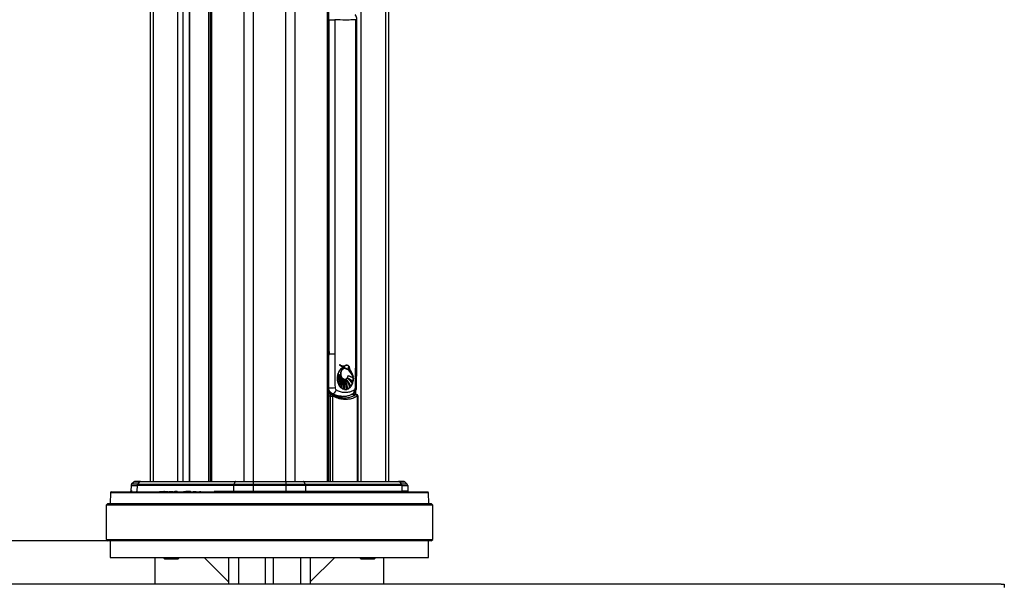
# Model space of a CAD drawing. Header units: millimetres. Extents: x 10 to 10348, y 8 to 8288.
# Tile 113 of 129: x 9727 to 10330, y 915 to 1260. Entities that reach past the tile are written whole.
import ezdxf

# ---------------------------------------------------------------- set-up
doc = ezdxf.new("R2010")
doc.units = ezdxf.units.MM
doc.layers.add('COMPONENT_GEOMETRY', color=7, linetype='Continuous')
doc.styles.add('SLDTEXTSTYLE0', font='TXT', dxfattribs={"width": 0.75})
doc.dimstyles.new('SLDDIMSTYLE1', dxfattribs={"dimtxt": 75, "dimasz": 3.302, "dimexe": 0, "dimexo": 0.0625, "dimgap": 18.75, "dimtad": 0, "dimtih": 1, "dimtoh": 1, "dimdec": 0, "dimrnd": 1e-09, "dimzin": 12, "dimdsep": 46, "dimtxsty": 'SLDTEXTSTYLE0', "dimsah": 1, "dimcen": 0.09, "dimadec": 0, "dimazin": 3, "dimtfac": 1, "dimtdec": 0, "dimtofl": 0, "dimtmove": 0, "dimatfit": 3, "dimfxl": 1, "dimfrac": 2, "dimtolj": 1, "dimtzin": 12, "dimarcsym": 0})

# ---------------------------------------------------------------- blocks, each defined once
blk = doc.blocks.new('_D_7')
at = {"layer": 'COMPONENT_GEOMETRY', "color": 7}
for p, q in [((9780.91, 941.4), (9185.76, 941.4)), ((9188.94, 941.4), (9188.94, 904.86)), ((9188.94, 749.25), (9188.94, 785.79)), ((9409.79, 749.25), (9185.76, 749.25))]:
    blk.add_line(p, q, dxfattribs=at)
for points in [[(9188.94, 941.4), (9188.43, 938.1), (9189.45, 938.1)], [(9188.94, 749.25), (9189.45, 752.55), (9188.43, 752.55)]]:
    blk.add_solid(points, dxfattribs=at)
at = {"layer": 'COMPONENT_GEOMETRY', "color": 7, "insert": (9105.81, 882.47), "char_height": 75, "attachment_point": 1, "style": 'SLDTEXTSTYLE0'}
blk.add_mtext('192', dxfattribs=at)

msp = doc.modelspace()

# ---------------------------------------------------------------- linework, layer by layer
at = {"color": 8, "linetype": 'Continuous', "lineweight": 25}
for p, q in [((9864.16, 977.9), (9864.16, 3851.9)), ((9869.7, 3851.9), (9869.7, 977.9)), ((9889.67, 977.9), (9889.67, 3851.9)), ((9895.21, 3851.9), (9895.21, 977.9)), ((9915.26, 977.9), (9915.26, 3851.9)), ((9935.72, 3851.9), (9935.72, 977.9)), ((9950.96, 977.9), (9950.96, 3851.9)), ((9844.11, 2781.04), (9844.11, 977.9)), ((9808.41, 2774.11), (9808.41, 977.9)), ((9842.47, 977.9), (9842.47, 2776.6)), ((9823.65, 977.9), (9823.65, 2771.93)), ((9826.74, 2771.93), (9826.74, 977.9)), ((9830.63, 977.9), (9830.63, 2771.93)), ((9932.51, 1260.44), (9933.16, 1260.44)), ((9915.95, 1059.15), (9916.17, 1055.9)), ((9933.16, 1055.9), (9932.51, 1055.9)), ((9932.11, 1030.78), (9932.67, 1031.06)), ((9932.63, 1031.15), (9932.63, 1033.64)), ((9916.99, 977.9), (9916.99, 1030.13)), ((9918.32, 1030.13), (9918.32, 977.9)), ((9933.69, 977.9), (9933.69, 1030.13)), ((9933.69, 1030.13), (9933.94, 1030.13)), ((9977.12, 970.91), (9782.25, 970.91)), ((9795.59, 971.88), (9794.86, 971.88)), ((9814.99, 971.88), (9815.47, 971.88)), ((9821.83, 971.88), (9823.27, 971.88)), ((9828.57, 971.88), (9831.34, 971.88)), ((9845.85, 971.88), (9857.58, 971.88)), ((9860.68, 931.4), (9860.68, 914.9)), ((9898.68, 931.4), (9898.68, 914.9))]:
    msp.add_line(p, q, dxfattribs=at)
at = {"color": 7, "linetype": 'Continuous', "lineweight": 25}
for p, q in [((9915.95, 977.9), (9915.95, 3851.9)), ((9952.63, 3851.9), (9952.63, 977.9)), ((9806.74, 977.9), (9806.74, 2774.68)), ((9843.42, 2779.5), (9843.42, 977.9)), ((9830.84, 977.9), (9830.84, 2771.93)), ((9916.17, 1260.44), (9919.62, 1260.44)), ((9916.17, 1055.9), (9916.17, 1260.44)), ((9919.62, 1260.44), (9919.62, 1055.9)), ((9932.51, 1055.9), (9932.51, 1260.44)), ((9933.16, 1055.9), (9933.16, 1260.44)), ((9916.17, 1055.9), (9919.62, 1055.9)), ((9921.36, 1042.05), (9921.57, 1043.21)), ((9921.57, 1043.21), (9923.31, 1042.67)), ((9921.57, 1043.21), (9921.57, 1043.21)), ((9923.31, 1042.67), (9921.66, 1043.58)), ((9921.66, 1043.58), (9921.66, 1043.58)), ((9924.39, 1047.47), (9924.32, 1047.47)), ((9924.46, 1047.47), (9924.39, 1047.47)), ((9924.52, 1047.47), (9925.93, 1048.05)), ((9924.92, 1048.52), (9924.99, 1048.52)), ((9925.47, 1048.03), (9925.54, 1048.03)), ((9925.7, 1047.12), (9925.77, 1047.12)), ((9925.9, 1047.12), (9925.81, 1047.12)), ((9925.86, 1048.05), (9925.93, 1048.05)), ((9926.45, 1048.91), (9926.38, 1048.91)), ((9926.84, 1048.95), (9926.45, 1048.91)), ((9926.52, 1048.91), (9926.45, 1048.91)), ((9926.91, 1048.95), (9926.52, 1048.91)), ((9927.99, 1047.76), (9927.93, 1047.76)), ((9928.1, 1047.33), (9928.16, 1047.33)), ((9928.65, 1046.61), (9928.7, 1046.61)), ((9921.32, 1040.45), (9921.33, 1041.66)), ((9923.76, 1041.51), (9921.32, 1040.45)), ((9921.33, 1040.45), (9921.32, 1040.45)), ((9921.33, 1041.66), (9923.53, 1041.99)), ((9921.34, 1041.66), (9921.33, 1041.66)), ((9923.53, 1041.99), (9921.36, 1042.05)), ((9921.37, 1042.05), (9921.36, 1042.05)), ((9921.36, 1039.95), (9923.76, 1041.51)), ((9921.61, 1038.62), (9921.36, 1039.95)), ((9921.37, 1039.95), (9921.36, 1039.95)), ((9921.4, 1041.66), (9921.41, 1041.66)), ((9921.41, 1041.66), (9921.48, 1041.66)), ((9924.02, 1041.13), (9921.61, 1038.62)), ((9921.61, 1038.62), (9921.61, 1038.62)), ((9921.75, 1038.15), (9924.02, 1041.13)), ((9922.33, 1036.81), (9921.75, 1038.15)), ((9922.58, 1041.96), (9922.65, 1041.96)), ((9922.65, 1041.96), (9922.72, 1041.96)), ((9922.72, 1041.96), (9922.79, 1041.96)), ((9923.27, 1042.67), (9923.31, 1042.67)), ((9923.49, 1041.99), (9923.53, 1041.99)), ((9923.71, 1041.51), (9923.76, 1041.51)), ((9923.97, 1041.13), (9924.02, 1041.13)), ((9924.22, 1040.79), (9924.28, 1040.79)), ((9924.59, 1040.5), (9924.65, 1040.5)), ((9925.07, 1040.19), (9925.14, 1040.19)), ((9925.7, 1040.43), (9925.77, 1040.43)), ((9925.7, 1040.19), (9925.77, 1040.19)), ((9926.52, 1040.34), (9926.59, 1040.34)), ((9927.22, 1041.06), (9927.46, 1040.96)), ((9927.36, 1041.06), (9927.43, 1041.06)), ((9930.58, 1037.89), (9929.58, 1035.95)), ((9930.44, 1037.89), (9930.51, 1037.89)), ((9930.58, 1037.89), (9930.58, 1037.89)), ((9930.75, 1038.7), (9930.68, 1038.7)), ((9930.92, 1041.86), (9930.71, 1042.41)), ((9931.09, 1041.13), (9930.82, 1038.7)), ((9930.82, 1038.7), (9930.82, 1038.7)), ((9930.99, 1041.86), (9930.92, 1041.86)), ((9930.96, 1041.13), (9931.03, 1041.13)), ((9931.06, 1041.86), (9931.05, 1041.86)), ((9918.26, 1031.52), (9918.03, 1031.27)), ((9923.57, 1035.22), (9922.61, 1036.35)), ((9925.24, 1034.24), (9923.97, 1034.89)), ((9925.1, 1034.24), (9925.03, 1034.24)), ((9925.17, 1034.24), (9925.1, 1034.24)), ((9927.23, 1034.22), (9925.77, 1034.12)), ((9927.16, 1034.22), (9927.23, 1034.22)), ((9929.16, 1035.44), (9927.73, 1034.4)), ((9928.98, 1035.44), (9929.05, 1035.44)), ((9929.12, 1035.44), (9929.16, 1035.44)), ((9916.99, 1030.13), (9918.32, 1030.13)), ((9920.56, 1029.86), (9921.12, 1030.07)), ((9923.73, 1029.9), (9924.44, 1029.9)), ((9933.94, 977.9), (9933.94, 1030.13)), ((9796.78, 977.61), (9795.27, 976.11)), ((9796.78, 977.61), (9800.12, 977.61)), ((9800.71, 977.9), (9797.48, 977.9)), ((9800.12, 977.61), (9798.87, 976.11)), ((9858.64, 977.61), (9800.12, 977.61)), ((9800.71, 977.9), (9859.03, 977.9)), ((9858.64, 977.61), (9857.81, 976.11)), ((9869.7, 977.61), (9858.64, 977.61)), ((9859.03, 977.9), (9869.7, 977.9)), ((9869.7, 977.9), (9889.67, 977.9)), ((9889.67, 977.61), (9869.7, 977.61)), ((9869.7, 977.61), (9869.7, 976.11)), ((9889.67, 977.9), (9900.34, 977.9)), ((9889.67, 977.61), (9889.67, 976.11)), ((9900.73, 977.61), (9889.67, 977.61)), ((9900.34, 977.9), (9958.66, 977.9)), ((9900.73, 977.61), (9901.56, 976.11)), ((9959.25, 977.61), (9900.73, 977.61)), ((9961.89, 977.9), (9958.66, 977.9)), ((9959.25, 977.61), (9960.5, 976.11)), ((9959.25, 977.61), (9962.59, 977.61)), ((9962.59, 977.61), (9964.09, 976.11)), ((9782.25, 970.91), (9782.08, 964.4)), ((9782.75, 971.4), (9976.62, 971.4)), ((9794.98, 975.43), (9794.86, 971.88)), ((9794.98, 975.43), (9798.62, 975.43)), ((9798.87, 976.11), (9795.27, 976.11)), ((9795.64, 971.68), (9795.64, 971.4)), ((9795.99, 971.68), (9795.99, 971.4)), ((9797.31, 971.68), (9797.31, 971.4)), ((9798.62, 975.43), (9798.52, 971.88)), ((9857.65, 975.43), (9798.62, 975.43)), ((9798.87, 976.11), (9857.81, 976.11)), ((9799.64, 971.68), (9799.64, 971.4)), ((9802.77, 971.68), (9802.77, 971.4)), ((9805.28, 971.4), (9805.28, 971.68)), ((9808.1, 971.65), (9808.1, 971.4)), ((9808.19, 971.4), (9808.19, 971.68)), ((9808.71, 971.65), (9808.71, 971.4)), ((9809.66, 971.4), (9809.66, 971.68)), ((9809.68, 971.68), (9809.68, 971.4)), ((9812.32, 971.65), (9812.32, 971.4)), ((9812.32, 971.65), (9813.33, 971.65)), ((9813.33, 971.65), (9813.33, 971.4)), ((9813.33, 971.65), (9814.37, 971.65)), ((9813.36, 971.65), (9813.36, 971.68)), ((9814.37, 971.65), (9814.37, 971.4)), ((9814.37, 971.65), (9815.37, 971.65)), ((9814.86, 971.65), (9814.86, 971.68)), ((9815.37, 971.65), (9815.37, 971.4)), ((9815.37, 971.65), (9817.47, 971.65)), ((9816.11, 971.68), (9816.11, 971.4)), ((9817.97, 971.68), (9817.97, 971.4)), ((9818.61, 971.65), (9818.61, 971.4)), ((9818.61, 971.65), (9820.67, 971.65)), ((9819.69, 971.68), (9819.69, 971.4)), ((9821.43, 971.65), (9821.43, 971.4)), ((9821.55, 971.65), (9821.55, 971.4)), ((9821.55, 971.65), (9822.17, 971.65)), ((9822.17, 971.65), (9822.17, 971.4)), ((9822.17, 971.65), (9823.39, 971.65)), ((9823.43, 971.65), (9823.43, 971.4)), ((9823.44, 971.65), (9823.44, 971.4)), ((9823.64, 971.65), (9823.64, 971.4)), ((9824.66, 971.65), (9824.66, 971.4)), ((9827.02, 971.65), (9827.02, 971.4)), ((9827.02, 971.65), (9827.8, 971.65)), ((9827.8, 971.65), (9827.8, 971.4)), ((9828.18, 971.65), (9828.18, 971.4)), ((9828.18, 971.65), (9829.3, 971.65)), ((9828.41, 971.65), (9828.41, 971.68)), ((9829.32, 971.65), (9829.32, 971.4)), ((9829.39, 971.65), (9829.39, 971.4)), ((9829.39, 971.65), (9830.21, 971.65)), ((9830.21, 971.65), (9830.21, 971.4)), ((9830.21, 971.65), (9831.46, 971.65)), ((9831.63, 971.68), (9831.63, 971.4)), ((9832.98, 971.65), (9832.98, 971.4)), ((9832.98, 971.65), (9833.02, 971.65)), ((9833.02, 971.65), (9833.02, 971.4)), ((9833.02, 971.65), (9833.22, 971.65)), ((9833.22, 971.65), (9833.22, 971.4)), ((9833.22, 971.65), (9834.45, 971.65)), ((9833.46, 971.68), (9833.46, 971.65)), ((9834.45, 971.65), (9834.45, 971.4)), ((9834.45, 971.65), (9834.77, 971.65)), ((9834.67, 971.65), (9834.67, 971.68)), ((9834.77, 971.65), (9834.77, 971.4)), ((9836.82, 971.65), (9836.82, 971.4)), ((9837.63, 971.65), (9837.63, 971.4)), ((9837.63, 971.65), (9837.75, 971.65)), ((9837.98, 971.68), (9837.98, 971.4)), ((9838.39, 971.65), (9838.39, 971.4)), ((9840.25, 971.4), (9840.25, 971.68)), ((9840.26, 971.4), (9840.26, 971.68)), ((9841.07, 971.68), (9841.07, 971.4)), ((9843.2, 971.65), (9843.2, 971.4)), ((9843.22, 971.4), (9843.22, 971.68)), ((9845.41, 971.65), (9845.41, 971.4)), ((9845.6, 971.4), (9845.6, 971.68)), ((9857.65, 975.43), (9857.58, 971.88)), ((9857.58, 971.88), (9869.7, 971.88)), ((9869.7, 975.43), (9857.65, 975.43)), ((9857.81, 976.11), (9869.7, 976.11)), ((9869.7, 976.11), (9889.67, 976.11)), ((9889.67, 975.43), (9869.7, 975.43)), ((9869.7, 975.43), (9869.7, 971.88)), ((9869.7, 971.88), (9889.67, 971.88)), ((9889.67, 976.11), (9901.56, 976.11)), ((9889.67, 975.43), (9889.67, 971.88)), ((9901.72, 975.43), (9889.67, 975.43)), ((9889.67, 971.88), (9901.79, 971.88)), ((9901.56, 976.11), (9960.5, 976.11)), ((9901.72, 975.43), (9901.79, 971.88)), ((9960.74, 975.43), (9901.72, 975.43)), ((9901.79, 971.88), (9960.85, 971.88)), ((9964.09, 976.11), (9960.5, 976.11)), ((9960.74, 975.43), (9960.85, 971.88)), ((9960.74, 975.43), (9964.39, 975.43)), ((9964.51, 971.88), (9960.85, 971.88)), ((9964.39, 975.43), (9964.51, 971.88)), ((9977.29, 964.4), (9977.12, 970.91)), ((9780.68, 964.4), (9779.68, 963.4)), ((9779.68, 963.4), (9779.68, 942.4)), ((9979.68, 963.4), (9779.68, 963.4)), ((9780.68, 964.4), (9978.68, 964.4)), ((9979.68, 963.4), (9978.68, 964.4)), ((9979.68, 942.4), (9979.68, 963.4)), ((9779.68, 942.4), (9780.68, 941.4)), ((9779.68, 942.4), (9979.68, 942.4)), ((9978.68, 941.4), (9780.68, 941.4)), ((9782.18, 941.4), (9782.18, 931.4)), ((9977.18, 931.4), (9977.18, 941.4)), ((9978.68, 941.4), (9979.68, 942.4)), ((9782.18, 931.4), (9977.18, 931.4)), ((9809.68, 914.9), (9809.68, 931.4)), ((9814.58, 931.4), (9814.58, 931.23)), ((9814.58, 931.23), (9815.41, 930.4)), ((9814.58, 931.23), (9824.58, 931.23)), ((9815.41, 930.4), (9823.75, 930.4)), ((9823.75, 930.4), (9824.58, 931.23)), ((9824.58, 931.23), (9824.58, 931.4)), ((9839.68, 931.4), (9854.68, 916.4)), ((9854.68, 931.4), (9854.68, 914.9)), ((9877.18, 914.9), (9877.18, 931.4)), ((9882.18, 914.9), (9882.18, 931.4)), ((9904.68, 931.4), (9904.68, 914.9)), ((9919.68, 931.4), (9904.68, 916.4)), ((9934.79, 931.4), (9934.79, 931.23)), ((9934.79, 931.23), (9935.62, 930.4)), ((9934.79, 931.23), (9944.79, 931.23)), ((9935.62, 930.4), (9943.96, 930.4)), ((9943.96, 930.4), (9944.79, 931.23)), ((9944.79, 931.23), (9944.79, 931.4)), ((9949.68, 914.9), (9949.68, 931.4)), ((10327.68, 914.9), (9431.68, 914.9)), ((10327.68, 914.9), (10329.68, 914.9)), ((10329.68, 914.9), (10329.68, 912.9))]:
    msp.add_line(p, q, dxfattribs=at)
at = {"color": 7, "linetype": 'Continuous', "lineweight": 25, "flags": 128}
for points in [[(9924.31, 1041.07), (9923.95, 1041.52), (9923.53, 1042.45), (9923.34, 1043.51), (9923.41, 1044.61), (9923.73, 1045.61), (9924.25, 1046.41), (9924.94, 1046.94), (9925.7, 1047.12)], [(9925.71, 1048.05), (9925.54, 1047.99), (9925.38, 1047.94)], [(9921.23, 1042.05), (9921.49, 1042.02), (9921.5, 1042.02)], [(9869.7, 977.9), (9869.7, 977.89), (9869.7, 977.88), (9869.7, 977.86), (9869.7, 977.82), (9869.7, 977.78), (9869.7, 977.73), (9869.7, 977.67), (9869.7, 977.61)], [(9889.67, 977.61), (9889.67, 977.67), (9889.67, 977.73), (9889.67, 977.78), (9889.67, 977.82), (9889.67, 977.86), (9889.67, 977.88), (9889.67, 977.89), (9889.67, 977.9)], [(9857.3, 971.4), (9857.35, 971.41), (9857.41, 971.44), (9857.45, 971.48), (9857.49, 971.54), (9857.53, 971.61), (9857.55, 971.7), (9857.57, 971.79), (9857.58, 971.88)], [(9869.7, 975.43), (9869.7, 975.53), (9869.7, 975.62), (9869.7, 975.71), (9869.7, 975.8), (9869.7, 975.88), (9869.7, 975.96), (9869.7, 976.04), (9869.7, 976.11)], [(9869.7, 971.4), (9869.7, 971.41), (9869.7, 971.44), (9869.7, 971.48), (9869.7, 971.54), (9869.7, 971.61), (9869.7, 971.7), (9869.7, 971.79), (9869.7, 971.88)], [(9889.67, 975.43), (9889.67, 975.53), (9889.67, 975.62), (9889.67, 975.71), (9889.67, 975.8), (9889.67, 975.88), (9889.67, 975.96), (9889.67, 976.04), (9889.67, 976.11)], [(9889.67, 971.4), (9889.67, 971.41), (9889.67, 971.44), (9889.67, 971.48), (9889.67, 971.54), (9889.67, 971.61), (9889.67, 971.7), (9889.67, 971.79), (9889.67, 971.88)], [(9902.07, 971.4), (9902.01, 971.41), (9901.96, 971.44), (9901.92, 971.48), (9901.87, 971.54), (9901.84, 971.61), (9901.81, 971.7), (9901.8, 971.79), (9901.79, 971.88)]]:
    msp.add_lwpolyline(points, dxfattribs=at)
at = {"color": 8, "linetype": 'Continuous', "lineweight": 25, "flags": 128}
for points in [[(9916.99, 1030.13), (9917.02, 1030.38), (9917.08, 1030.6), (9917.18, 1030.8), (9917.3, 1030.96), (9917.45, 1031.07), (9917.61, 1031.13), (9917.69, 1031.13)], [(9917.63, 1031.36), (9917.79, 1031.3), (9918.03, 1031.27)], [(9932.99, 1031.13), (9932.85, 1031.12), (9932.67, 1031.06)], [(9918.32, 1030.13), (9918.36, 1030.32), (9918.38, 1030.49), (9918.36, 1030.65), (9918.32, 1030.79), (9918.25, 1030.91), (9918.16, 1030.99), (9918.13, 1031.01)]]:
    msp.add_lwpolyline(points, dxfattribs=at)
at = {"color": 7, "linetype": 'Continuous', "lineweight": 25}
for centre, radius, start, end in [((9925.49, 1052.1), 4.07, 223.19754, 268.67212), ((9925.05, 1052.54), 4.06, 232.71607, 249.30614), ((9925.78, 1052.43), 4.46, 224.33735, 249.69857), ((9925.79, 1052.44), 4.46, 224.35334, 249.51661), ((9925.61, 1052.06), 4.02, 223.05158, 273.56719), ((9924.91, 1052.11), 3.58, 231.2911, 296.67785), ((9930.62, 1041.05), 9.37, 166.68474, 173.83114), ((9930.69, 1041.05), 9.37, 166.68474, 173.83114), ((9924.6, 1050.24), 7.72, 245.75182, 259.06103), ((9924.67, 1050.24), 7.72, 245.75182, 259.06103), ((9924.74, 1050.24), 7.72, 245.75182, 259.06103), ((9928.23, 1041.87), 6.85, 132.43583, 165.58828), ((9927.63, 1052.37), 10.66, 235.50554, 245.44773), ((9927.75, 1042.15), 6.25, 121.7828, 166.83741), ((9927.7, 1052.37), 10.66, 235.50554, 245.44773), ((9927.85, 1041.11), 7.24, 106.54274, 118.52169), ((9927.92, 1041.11), 7.24, 106.54274, 118.52169), ((9910.92, 1031.88), 22.36, 26.50214, 40.77611), ((9910.99, 1031.88), 22.36, 26.50214, 40.77611), ((9911.06, 1031.88), 22.36, 26.50214, 40.77611), ((9909.53, 1034.06), 22.76, 25.9223, 33.4768), ((9908.63, 1033.5), 23.88, 20.49913, 33.31406), ((9908.7, 1033.5), 23.88, 20.49913, 33.31406), ((9921.25, 1048.41), 6.75, 269.49058, 288.02581), ((9919.05, 1048.42), 8.26, 285.03225, 303.19023), ((9917.87, 1047.49), 8.25, 294.00381, 310.44768), ((9931.02, 1041), 9.78, 176.16291, 183.25956), ((9919.12, 1048.42), 8.26, 285.03225, 303.19023), ((9921.33, 1048.41), 6.75, 269.49058, 288.02581), ((9922.65, 1051.49), 9.53, 261.84626, 274.58912), ((9922.65, 1051.43), 9.47, 261.82102, 270.029), ((9917.86, 1047.63), 8.41, 294.1334, 311.91177), ((9930.57, 1040.95), 9.33, 186.15528, 194.49559), ((9931.09, 1041), 9.78, 176.16291, 183.25956), ((9919.19, 1048.42), 8.26, 285.03225, 303.19023), ((9921.4, 1048.41), 6.75, 269.49058, 288.02581), ((9922.72, 1051.49), 9.53, 261.84626, 274.58912), ((9917.9, 1047.68), 8.47, 294.16442, 313.26497), ((9930.64, 1040.95), 9.33, 186.15528, 194.49559), ((9912.67, 1049.22), 13.78, 309.69001, 324.05736), ((9912.74, 1049.22), 13.78, 309.69001, 324.05736), ((9912.82, 1049.22), 13.78, 309.69001, 324.05736), ((9912.34, 1047.31), 13.03, 315.34278, 326.62247), ((9912.11, 1047.56), 13.43, 315.47993, 329.49897), ((9929.22, 1040.54), 7.91, 197.63703, 208.15376), ((9912.07, 1047.65), 13.57, 315.52212, 331.28047), ((9929.29, 1040.54), 7.91, 197.63703, 208.15376), ((9909.85, 1045.16), 14.89, 325.90295, 342.94236), ((9909.92, 1045.16), 14.89, 325.90295, 342.94236), ((9909.99, 1045.16), 14.89, 325.90295, 342.94236), ((9907.04, 1044.54), 17.51, 332.12029, 345.04766), ((9906.76, 1044.68), 17.89, 332.22683, 347.42422), ((9907.51, 1044.28), 16.91, 333.38293, 338.81524), ((9897.47, 1043.2), 27.11, 342.87642, 354.28154), ((9897.54, 1043.2), 27.11, 342.87642, 354.28154), ((9897.61, 1043.2), 27.11, 342.87642, 354.28154), ((9903.99, 1040.1), 20.53, 345.28321, 359.39626), ((9904.01, 1040.11), 20.59, 345.29297, 1.07423), ((9904.36, 1036.87), 20.83, 352.74267, 9.1805), ((9904.44, 1036.87), 20.83, 352.74267, 9.1805), ((9905.37, 1035.08), 20.35, 357.30619, 14.56746), ((9904.51, 1036.87), 20.83, 352.74267, 9.1805), ((9905.2, 1035.07), 20.45, 357.32808, 12.43134), ((9907.6, 1032.63), 19.49, 4.65728, 22.83344), ((9907.67, 1032.63), 19.49, 4.65728, 22.83344), ((9909.87, 1031.58), 18.02, 8.99613, 28.55309), ((9907.74, 1032.63), 19.49, 4.65728, 22.83344), ((9909.6, 1031.53), 18.23, 9.05354, 26.31588), ((9914.32, 1030.8), 15.38, 17.55942, 38.349), ((9914.39, 1030.8), 15.38, 17.55942, 38.349), ((9917.89, 1031.11), 12.63, 22.51979, 46.90216), ((9914.46, 1030.8), 15.38, 17.55942, 38.349), ((9917.69, 1031.04), 12.78, 22.59198, 45.01724), ((9919.89, 1030.41), 12.93, 35.37381, 55.49599), ((9923.24, 1031.43), 10.45, 44.0604, 67.21861), ((9919.96, 1030.41), 12.93, 35.37381, 55.49599), ((9923.32, 1031.43), 10.45, 44.0604, 67.21861), ((9920.03, 1030.41), 12.93, 35.37381, 55.49599), ((9926.43, 1034.24), 8.25, 56.65297, 81.03188), ((9926.5, 1034.24), 8.25, 56.65297, 81.03188), ((9926.57, 1034.24), 8.25, 56.65297, 81.03188), ((9923.66, 1040.27), 7.25, 323.44218, 340.82792), ((9923.73, 1040.27), 7.25, 323.44218, 340.82792), ((9921.48, 1040.99), 9.56, 346.09441, 0.83803), ((9921.55, 1040.99), 9.56, 346.09441, 0.83803), ((9916.2, 1130.32), 95.12, 269.8427, 272.19036), ((9917.65, 1030.13), 1, 61.15066, 87.82594), ((9917.66, 1034.47), 3, 281.45495, 348.16292), ((9927.47, 1039.49), 5.87, 212.44673, 226.81506), ((9927.54, 1039.49), 5.87, 212.44673, 226.81506), ((9926.4, 1038.15), 4.1, 232.81227, 252.54633), ((9926.21, 1037.57), 3.49, 261.63465, 285.86361), ((9925.77, 1038.57), 4.59, 294.50967, 316.8935), ((9932.53, 1029.88), 1.18, 12.14789, 83.05553), ((9932.94, 1030.13), 1, 0, 87.49941), ((9797.48, 976.9), 1, 90, 135), ((9800.72, 977.13), 0.77, 91.16368, 141.73675), ((9859.09, 977.42), 0.483, 96.39593, 157.18679), ((9900.28, 977.42), 0.483, 22.81321, 83.60407), ((9958.65, 977.13), 0.77, 38.26325, 88.83632), ((9961.89, 976.9), 1, 45, 90), ((9782.75, 970.9), 0.5, 90, 178.5), ((9794.36, 971.9), 0.5, 270, 358), ((9795.98, 975.4), 1, 135, 178), ((9799.73, 975.41), 1.1, 141.2019, 178.9958), ((9859.12, 975.43), 1.47, 152.90347, 180.01596), ((9900.25, 975.43), 1.47, 359.98404, 27.09653), ((9959.64, 975.41), 1.1, 1.0042, 38.7981), ((9961.31, 971.86), 0.461, 177.02374, 264.50965), ((9963.39, 975.4), 1, 2, 45), ((9965.01, 971.9), 0.5, 182, 270), ((9976.62, 970.9), 0.5, 1.5, 90)]:
    msp.add_arc(centre, radius, start, end, dxfattribs=at)
at = {"color": 8, "linetype": 'Continuous', "lineweight": 25}
for centre, radius, start, end in [((9929.86, 1033.16), 1.88, 308.28642, 21.5085), ((9932.39, 1031.89), 3.37, 80.21657, 91.40018), ((9797.95, 971.9), 0.575, 333.99595, 358.56652)]:
    msp.add_arc(centre, radius, start, end, dxfattribs=at)
for centre, major_axis, ratio, start_param, end_param in [((9922.06, 1053.44), (-3.3, 23.43), 0.700084, 2.699795, 3.024227), ((10034.65, 1056.46), (268.4, 0), 0.102321, 4.311853, 4.322669), ((10033.99, 1056.46), (307.95, 0), 0.092428, 4.319006, 4.322669)]:
    msp.add_ellipse(centre, major_axis=major_axis, ratio=ratio, start_param=start_param, end_param=end_param, dxfattribs=at)
at = {"color": 7, "linetype": 'Continuous', "lineweight": 25}
msp.add_ellipse((9922.06, 1053.44), major_axis=(-3.3, 23.43), ratio=0.700084, start_param=3.024227, end_param=3.043236, dxfattribs=at)
for points, knots in [([(9932.51, 1260.44), (9931.89, 1260.4), (9929.89, 1260.28), (9925.67, 1260.15), (9921.9, 1260.33), (9919.62, 1260.44)], [0, 0, 0, 0, 0.149319, 0.486813, 1, 1, 1, 1]), ([(9933.15, 1260.44), (9933.15, 1260.53), (9933.17, 1261.05), (9932.99, 1262), (9932.63, 1263.02), (9932.25, 1263.52), (9932.12, 1263.68)], [0, 0, 0, 0, 0.078721, 0.441039, 0.820782, 1, 1, 1, 1]), ([(9919.62, 1055.9), (9919.63, 1053.36), (9919.64, 1046.47), (9919.76, 1039.6), (9919.84, 1035.26)], [0, 0, 0, 0, 0.370217, 1, 1, 1, 1]), ([(9932.31, 1035.26), (9932.38, 1039.6), (9932.49, 1046.47), (9932.5, 1053.36), (9932.51, 1055.9)], [0, 0, 0, 0, 0.629783, 1, 1, 1, 1]), ([(9932.96, 1035.22), (9932.99, 1036.6), (9933.11, 1042.83), (9933.19, 1049.73), (9933.15, 1055.24), (9933.15, 1055.9)], [0, 0, 0, 0, 0.200373, 0.904358, 1, 1, 1, 1]), ([(9922.69, 1049.32), (9923.21, 1049.03), (9924.23, 1048.44), (9925.61, 1048.49), (9926.35, 1048.81), (9926.59, 1048.91)], [0, 0, 0, 0, 0.4073115, 0.8146296, 1, 1, 1, 1]), ([(9925.93, 1048.05), (9925.35, 1048.07), (9924.21, 1048.1), (9923.2, 1048.91), (9922.69, 1049.32)], [0, 0, 0, 0, 0.499467, 1, 1, 1, 1]), ([(9921.66, 1043.58), (9921.93, 1044.27), (9922.45, 1045.65), (9923.56, 1046.88), (9924.29, 1047.33), (9924.52, 1047.47)], [0, 0, 0, 0, 0.408819, 0.817628, 1, 1, 1, 1]), ([(9925.77, 1047.12), (9925.5, 1047.08), (9924.97, 1047), (9924.25, 1046.43), (9923.71, 1045.58), (9923.39, 1044.52), (9923.35, 1043.38), (9923.58, 1042.28), (9924.06, 1041.35), (9924.73, 1040.69), (9925.52, 1040.38), (9926.33, 1040.46), (9927.07, 1040.9), (9927.61, 1041.59), (9927.83, 1042.16), (9927.91, 1042.39)], [0, 0, 0, 0, 0.078696, 0.157391, 0.236091, 0.314801, 0.393498, 0.472179, 0.550866, 0.629573, 0.708279, 0.786975, 0.865664, 0.944357, 1, 1, 1, 1]), ([(9925.63, 1047.12), (9925.92, 1047.09), (9926.46, 1047.05), (9927.07, 1046.64), (9927.51, 1046.62), (9927.77, 1046.6), (9927.88, 1046.51), (9927.92, 1046.48)], [0, 0, 0, 0, 0.369932, 0.682979, 0.841031, 0.942254, 1, 1, 1, 1]), ([(9925.63, 1047.12), (9926.06, 1047.02), (9926.68, 1046.87), (9927.36, 1046.6), (9927.71, 1046.62), (9927.85, 1046.53), (9927.92, 1046.48)], [0, 0, 0, 0, 0.559887, 0.805796, 0.903561, 1, 1, 1, 1]), ([(9925.7, 1047.12), (9926.13, 1047.02), (9926.75, 1046.87), (9927.43, 1046.6), (9927.78, 1046.62), (9927.92, 1046.53), (9927.99, 1046.48)], [0, 0, 0, 0, 0.559887, 0.805796, 0.903561, 1, 1, 1, 1]), ([(9928.05, 1046.48), (9927.99, 1046.52), (9927.83, 1046.63), (9927.45, 1046.59), (9926.96, 1046.82), (9926.39, 1047.08), (9925.98, 1047.11), (9925.77, 1047.12)], [0, 0, 0, 0, 0.076679, 0.228328, 0.480719, 0.736717, 1, 1, 1, 1]), ([(9926.84, 1048.97), (9926.76, 1048.98), (9926.62, 1048.99), (9926.49, 1048.93), (9926.45, 1048.91)], [0, 0, 0, 0, 0.61645, 1, 1, 1, 1]), ([(9926.59, 1048.91), (9926.8, 1048.97), (9927.2, 1049.07), (9927.79, 1048.9), (9928.26, 1048.47), (9928.59, 1047.85), (9928.75, 1047.19), (9928.71, 1046.78), (9928.7, 1046.61)], [0, 0, 0, 0, 0.203305, 0.377232, 0.557378, 0.722911, 0.890066, 1, 1, 1, 1]), ([(9926.76, 1046.81), (9926.88, 1046.75), (9927.11, 1046.63), (9927.44, 1046.62), (9927.69, 1046.6), (9927.81, 1046.51), (9927.85, 1046.48)], [0, 0, 0, 0, 0.335504, 0.666791, 0.878961, 1, 1, 1, 1]), ([(9928.51, 1046.61), (9928.53, 1046.8), (9928.55, 1047.18), (9928.38, 1047.91), (9927.95, 1048.65), (9927.34, 1049.04), (9926.99, 1048.98), (9926.89, 1048.97)], [0, 0, 0, 0, 0.150486, 0.300333, 0.59876, 0.896406, 1, 1, 1, 1]), ([(9928.58, 1046.61), (9928.6, 1046.8), (9928.63, 1047.18), (9928.49, 1047.76), (9928.24, 1048.31), (9927.83, 1048.76), (9927.42, 1049), (9927.16, 1048.98), (9927.09, 1048.98)], [0, 0, 0, 0, 0.157764, 0.314733, 0.493181, 0.698977, 0.910716, 1, 1, 1, 1]), ([(9928.65, 1046.61), (9928.67, 1046.8), (9928.7, 1047.18), (9928.53, 1047.91), (9928.09, 1048.64), (9927.52, 1049.03), (9927.21, 1048.99), (9927.16, 1048.98)], [0, 0, 0, 0, 0.157857, 0.314978, 0.627956, 0.940114, 1, 1, 1, 1]), ([(9927.88, 1047.68), (9927.89, 1047.69), (9927.9, 1047.71), (9927.92, 1047.74), (9927.97, 1047.76), (9928.05, 1047.75), (9928.14, 1047.71), (9928.22, 1047.63), (9928.26, 1047.54), (9928.28, 1047.49), (9928.28, 1047.44), (9928.27, 1047.4), (9928.25, 1047.36), (9928.22, 1047.34), (9928.16, 1047.32), (9928.08, 1047.34), (9927.99, 1047.4), (9927.92, 1047.48), (9927.88, 1047.55), (9927.87, 1047.61), (9927.87, 1047.65), (9927.88, 1047.67), (9927.88, 1047.68)], [0, 0, 0, 0, 0.024511, 0.048922, 0.088784, 0.153527, 0.255543, 0.360877, 0.409326, 0.450083, 0.477088, 0.504249, 0.527626, 0.557656, 0.60239, 0.676256, 0.78551, 0.87292, 0.919924, 0.956211, 0.982234, 1, 1, 1, 1]), ([(9931.05, 1041.86), (9930.61, 1042.7), (9929.73, 1044.38), (9928.61, 1045.78), (9928.05, 1046.48)], [0, 0, 0, 0, 0.4954426, 1, 1, 1, 1]), ([(9928.7, 1046.61), (9929.15, 1045.88), (9930.04, 1044.41), (9930.71, 1042.71), (9931.05, 1041.86)], [0, 0, 0, 0, 0.495692, 1, 1, 1, 1]), ([(9924.28, 1040.79), (9924.02, 1040.08), (9923.51, 1038.63), (9922.73, 1037.42), (9922.33, 1036.81)], [0, 0, 0, 0, 0.4921363, 1, 1, 1, 1]), ([(9922.61, 1036.35), (9922.95, 1037.03), (9923.65, 1038.41), (9924.07, 1039.99), (9924.28, 1040.79)], [0, 0, 0, 0, 0.492953, 1, 1, 1, 1]), ([(9924.65, 1040.5), (9924.54, 1039.6), (9924.31, 1037.79), (9923.82, 1036.08), (9923.57, 1035.22)], [0, 0, 0, 0, 0.495407, 1, 1, 1, 1]), ([(9923.97, 1034.89), (9924.18, 1035.78), (9924.6, 1037.61), (9924.64, 1039.52), (9924.65, 1040.5)], [0, 0, 0, 0, 0.490759, 1, 1, 1, 1]), ([(9925.14, 1040.19), (9925.24, 1039.39), (9925.45, 1037.74), (9925.4, 1035.73), (9925.27, 1034.57), (9925.24, 1034.24)], [0, 0, 0, 0, 0.4109239, 0.8337591, 1, 1, 1, 1]), ([(9925.77, 1034.12), (9925.78, 1034.94), (9925.8, 1036.59), (9925.52, 1038.63), (9925.23, 1039.81), (9925.14, 1040.19)], [0, 0, 0, 0, 0.3954791, 0.8024095, 1, 1, 1, 1]), ([(9925.77, 1040.19), (9926.05, 1039.46), (9926.62, 1037.97), (9927.05, 1035.92), (9927.19, 1034.64), (9927.23, 1034.22)], [0, 0, 0, 0, 0.3925526, 0.7964908, 1, 1, 1, 1]), ([(9927.73, 1034.4), (9927.57, 1035.19), (9927.25, 1036.8), (9926.54, 1038.73), (9925.98, 1039.8), (9925.77, 1040.19)], [0, 0, 0, 0, 0.381139, 0.773301, 1, 1, 1, 1]), ([(9926.59, 1040.34), (9927, 1039.77), (9927.84, 1038.63), (9928.65, 1036.91), (9929.03, 1035.8), (9929.16, 1035.44)], [0, 0, 0, 0, 0.395935, 0.803357, 1, 1, 1, 1]), ([(9929.58, 1035.95), (9929.29, 1036.58), (9928.69, 1037.85), (9927.65, 1039.3), (9926.89, 1040.04), (9926.59, 1040.34)], [0, 0, 0, 0, 0.366421, 0.74347, 1, 1, 1, 1]), ([(9927.43, 1041.06), (9927.99, 1040.63), (9929.15, 1039.77), (9930.1, 1038.52), (9930.58, 1037.89)], [0, 0, 0, 0, 0.493182, 1, 1, 1, 1]), ([(9930.82, 1038.7), (9930.3, 1039.19), (9929.25, 1040.19), (9928.04, 1040.77), (9927.43, 1041.06)], [0, 0, 0, 0, 0.492711, 1, 1, 1, 1]), ([(9927.91, 1042.39), (9928.46, 1042.27), (9929.56, 1042.04), (9930.57, 1041.44), (9931.09, 1041.13)], [0, 0, 0, 0, 0.493447, 1, 1, 1, 1]), ([(9918.26, 1031.52), (9917.88, 1031.74), (9917.24, 1032.11), (9916.52, 1033.06), (9916.07, 1034.07), (9915.98, 1034.85), (9915.94, 1035.19)], [0, 0, 0, 0, 0.305594, 0.50585, 0.786018, 1, 1, 1, 1]), ([(9915.95, 1032.9), (9915.96, 1032.88), (9916.12, 1032.53), (9916.67, 1032.01), (9917.24, 1031.5), (9917.6, 1031.38), (9917.63, 1031.37)], [0, 0, 0, 0, 0.019193, 0.486824, 0.958291, 1, 1, 1, 1]), ([(9917.69, 1031.13), (9917.11, 1031.15), (9916.53, 1031.17), (9915.95, 1031.2), (9915.95, 1031.2)], [0, 0, 0, 0, 0.9956605, 1, 1, 1, 1]), ([(9917.63, 1031.36), (9917.99, 1031.19), (9919.01, 1030.72), (9920.73, 1030.21), (9922.31, 1029.91), (9923.19, 1029.93), (9923.39, 1029.94)], [0, 0, 0, 0, 0.194921, 0.547057, 0.896519, 1, 1, 1, 1]), ([(9917.92, 1031.06), (9918.95, 1030.56), (9921.05, 1029.56), (9924.32, 1028.93), (9927.38, 1029.03), (9930.02, 1029.66), (9931.47, 1030.44), (9932.11, 1030.78)], [0, 0, 0, 0, 0.216431, 0.437111, 0.66422, 0.851748, 1, 1, 1, 1]), ([(9919.84, 1035.26), (9919.85, 1035.13), (9919.87, 1034.83), (9920.02, 1034.45), (9920.26, 1034.08), (9920.48, 1033.94), (9920.6, 1033.85)], [0, 0, 0, 0, 0.2084511, 0.4851654, 0.6864101, 1, 1, 1, 1]), ([(9920.6, 1033.85), (9920.8, 1033.75), (9921.8, 1033.24), (9923.67, 1032.6), (9926.29, 1032.3), (9929, 1032.61), (9930.73, 1033.43), (9931.61, 1033.85)], [0, 0, 0, 0, 0.053725, 0.273888, 0.500205, 0.745778, 1, 1, 1, 1]), ([(9924.32, 1029.93), (9924.84, 1029.93), (9926.03, 1029.93), (9927.86, 1030.32), (9929.58, 1030.9), (9930.59, 1031.48), (9931.01, 1031.72)], [0, 0, 0, 0, 0.222485, 0.510033, 0.799632, 1, 1, 1, 1]), ([(9932.99, 1031.13), (9932.49, 1031.15), (9931.54, 1031.2), (9930.6, 1031.24), (9930.16, 1031.26)], [0, 0, 0, 0, 0.531541, 1, 1, 1, 1]), ([(9931.01, 1031.7), (9931.25, 1031.85), (9931.76, 1032.18), (9932.36, 1032.95), (9932.78, 1033.9), (9932.97, 1034.69), (9932.95, 1035.14), (9932.95, 1035.22)], [0, 0, 0, 0, 0.2037431, 0.4401685, 0.6854366, 0.9451052, 1, 1, 1, 1]), ([(9931.61, 1033.85), (9931.63, 1033.87), (9931.77, 1033.95), (9932, 1034.19), (9932.18, 1034.55), (9932.29, 1034.92), (9932.3, 1035.13), (9932.31, 1035.26)], [0, 0, 0, 0, 0.070164, 0.361577, 0.652278, 0.785295, 1, 1, 1, 1]), ([(9933.69, 1030.13), (9932.84, 1029.68), (9931.14, 1028.76), (9928.22, 1028.03), (9925.01, 1027.92), (9921.6, 1028.56), (9919.4, 1029.62), (9918.32, 1030.13)], [0, 0, 0, 0, 0.1797743, 0.3632162, 0.5748435, 0.7925731, 1, 1, 1, 1]), ([(9817.98, 971.65), (9817.98, 971.65), (9817.96, 971.65), (9818.02, 971.65), (9818.13, 971.65), (9818.34, 971.65), (9818.5, 971.65), (9818.61, 971.65)], [0, 0, 0, 0, 0.049866, 0.181138, 0.36217, 0.570473, 1, 1, 1, 1]), ([(9821.43, 971.65), (9821.43, 971.65), (9821.43, 971.65), (9821.48, 971.65), (9821.52, 971.65), (9821.55, 971.65)], [0, 0, 0, 0, 0.286805, 0.622602, 1, 1, 1, 1]), ([(9827.8, 971.65), (9827.83, 971.65), (9827.89, 971.65), (9827.99, 971.65), (9828.09, 971.65), (9828.15, 971.65), (9828.18, 971.65)], [0, 0, 0, 0, 0.286326, 0.544848, 0.757774, 1, 1, 1, 1]), ([(9829.32, 971.65), (9829.32, 971.65), (9829.32, 971.65), (9829.34, 971.65), (9829.37, 971.65), (9829.39, 971.65)], [0, 0, 0, 0, 0.100996, 0.517751, 1, 1, 1, 1]), ([(9836.82, 971.65), (9836.98, 971.65), (9837.26, 971.65), (9837.52, 971.65), (9837.63, 971.65)], [0, 0, 0, 0, 0.561456, 1, 1, 1, 1])]:
    msp.add_open_spline(points, degree=3, knots=knots, dxfattribs=at)
at = {"color": 8, "linetype": 'Continuous', "lineweight": 25}
for points, knots in [([(9915.95, 1037.19), (9915.96, 1040.87), (9915.97, 1047.11), (9916.11, 1053.35), (9916.17, 1055.9)], [0, 0, 0, 0, 0.590366, 1, 1, 1, 1]), ([(9915.95, 1033.21), (9916.03, 1033.04), (9916.28, 1032.51), (9916.99, 1031.79), (9917.68, 1031.45), (9918.03, 1031.27)], [0, 0, 0, 0, 0.17888, 0.582701, 1, 1, 1, 1]), ([(9924.33, 1029.91), (9923.45, 1029.97), (9921.63, 1030.1), (9919.6, 1030.83), (9918.48, 1031.41), (9918.26, 1031.52)], [0, 0, 0, 0, 0.429457, 0.89048, 1, 1, 1, 1])]:
    msp.add_open_spline(points, degree=3, knots=knots, dxfattribs=at)

# ---------------------------------------------------------------- dimensions: what is measured, and where the dimension line sits
at = {"layer": 'COMPONENT_GEOMETRY', "color": 7}
dim = msp.add_linear_dim(base=(9188.94, 941.4), p1=(9411.06, 749.25), p2=(9782.18, 941.4), angle=90, dimstyle='SLDDIMSTYLE1', dxfattribs=at)
dim.commit()
dim.dimension.update_dxf_attribs({"geometry": '_D_7', "text_midpoint": (9188.94, 845.33), "dimtype": 160})

doc.saveas('drawing.dxf')
